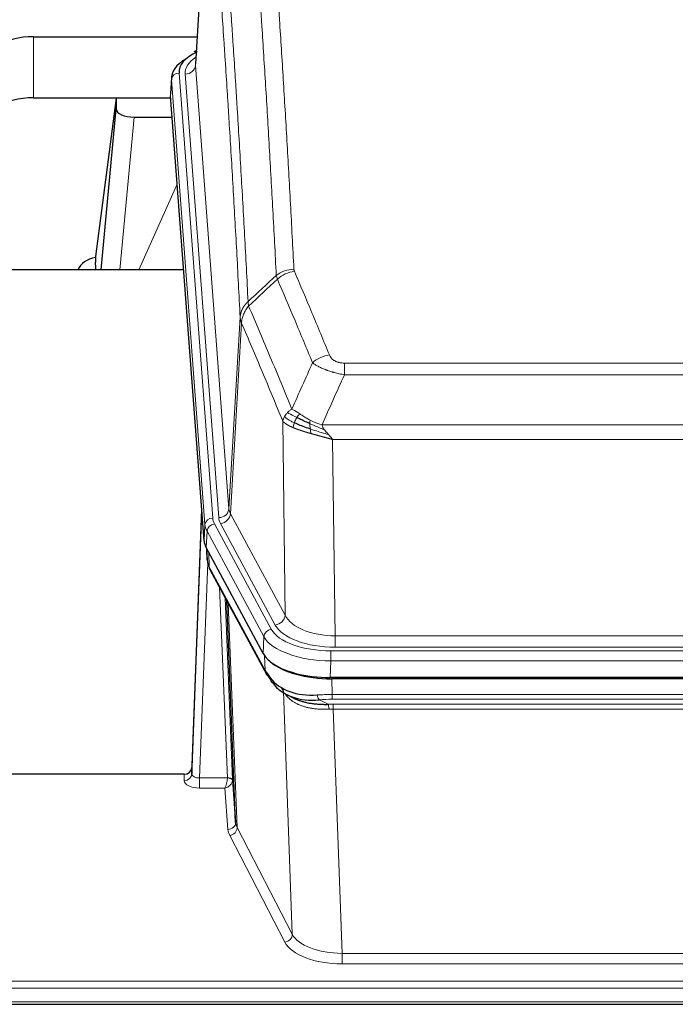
# Model space of a CAD drawing. Header units: inches. Extents: x 0 to 29700, y -16 to 21000.
# Tile 101 of 212: x 4567 to 4822, y 16592 to 16976. Entities that reach past the tile are written whole.
import ezdxf

# ---------------------------------------------------------------- set-up
doc = ezdxf.new("R2010")
doc.units = ezdxf.units.IN
doc.layers.add('254', color=7, linetype='Continuous', true_color=0xffffff)

msp = doc.modelspace()

# ---------------------------------------------------------------- linework, layer by layer
at = {"layer": '254', "color": 2, "linetype": 'Continuous', "lineweight": 25}
for p, q in [((4640.567, 17045.507), (4635.316, 16958.871)), ((4572.138, 16969.47), (4635.961, 16969.47)), ((4635.628, 16964.014), (4634.685, 16963.578)), ((4625.937, 16953.52), (4625.557, 16947.238)), ((4572.138, 16945.668), (4625.625, 16945.668)), ((4604.448, 16945.578), (4596.4, 16883.793)), ((4625.632, 16945.578), (4604.448, 16945.578)), ((4604.448, 16945.578), (4604.448, 16941.347)), ((4638.68, 16773.001), (4625.563, 16946.455)), ((4598.538, 16878.691), (4604.448, 16941.347)), ((4611.422, 16938.127), (4626.192, 16938.127)), ((4596.399, 16883.786), (4596.4, 16883.793)), ((4596.399, 16883.786), (4596.399, 16881.601)), ((4630.689, 16878.691), (4553.745, 16878.691)), ((4637.744, 16785.382), (4633.986, 16684.744)), ((4633.975, 16682.207), (4637.664, 16780.989)), ((4661.719, 16729.209), (4639.465, 16770.424)), ((4639.593, 16770.187), (4639.956, 16765.385)), ((4639.949, 16765.499), (4639.779, 16769.843)), ((4639.949, 16765.499), (4639.956, 16765.385)), ((4641.094, 16761.589), (4662.841, 16721.314)), ((4651, 16663.378), (4647.573, 16749.589)), ((4904.288, 16719.771), (4687.881, 16719.771)), ((4903.696, 16719.289), (4688.473, 16719.289)), ((4670.982, 16713.137), (4673.726, 16711.751)), ((4633.986, 16684.744), (4633.975, 16682.207)), ((4630.987, 16682.122), (4518.085, 16682.122)), ((4649.772, 16679.996), (4651, 16663.378)), ((4518.085, 16592.49), (5075.085, 16592.49))]:
    msp.add_line(p, q, dxfattribs=at)
at = {"layer": '254', "color": 110, "linetype": 'Continuous', "lineweight": 13}
for p, q in [((4640.569, 17044.885), (4635.321, 16958.296)), ((4572.138, 16945.668), (4572.138, 16969.47)), ((4628.937, 16955.304), (4642.048, 16781.944)), ((4635.321, 16958.296), (4648.387, 16785.523)), ((4625.943, 16952.734), (4625.563, 16946.455)), ((4639.054, 16779.374), (4625.943, 16952.734)), ((4631.329, 16954.869), (4644.395, 16782.096)), ((4611.422, 16938.127), (4605.815, 16878.691)), ((4613.226, 16878.691), (4628.167, 16912.006)), ((4648.387, 16785.523), (4652.764, 16860.199)), ((4653.32, 16857.866), (4648.968, 16783.613)), ((4693.413, 16842.318), (4898.756, 16842.318)), ((4693.413, 16837.755), (4693.413, 16842.318)), ((4898.756, 16837.755), (4693.413, 16837.755)), ((4670.32, 16744.07), (4669.363, 16819.721)), ((4684.682, 16818.275), (4907.487, 16818.275)), ((4903.374, 16812.531), (4688.795, 16812.531)), ((4688.795, 16812.531), (4689.763, 16736.035)), ((4648.968, 16783.613), (4670.32, 16744.07)), ((4638.68, 16773.001), (4639.054, 16779.374)), ((4642.745, 16779.653), (4664.919, 16738.587)), ((4666.444, 16740.262), (4645.092, 16779.805)), ((4639.838, 16776.796), (4639.465, 16770.424)), ((4662.012, 16735.731), (4639.838, 16776.796)), ((4639.595, 16770.183), (4639.949, 16765.499)), ((4640.516, 16768.477), (4640.734, 16762.919)), ((4640.099, 16764.527), (4636.968, 16680.675)), ((4640.734, 16762.919), (4662.482, 16722.644)), ((4647.774, 16680.762), (4644.752, 16754.814)), ((4646.879, 16750.874), (4649.772, 16679.996)), ((4648.118, 16748.579), (4651.586, 16661.368)), ((4661.719, 16729.209), (4662.012, 16735.731)), ((4689.763, 16731.622), (4689.763, 16736.035)), ((4689.763, 16736.035), (4902.406, 16736.035)), ((4688.174, 16730.198), (4903.995, 16730.198)), ((4688.174, 16726.292), (4688.174, 16730.198)), ((4902.406, 16731.622), (4689.763, 16731.622)), ((4662.482, 16722.644), (4662.305, 16728.279)), ((4688.174, 16726.292), (4687.881, 16719.771)), ((4903.995, 16726.292), (4688.174, 16726.292)), ((4688.473, 16719.289), (4688.664, 16713.198)), ((4669.613, 16714.485), (4668.885, 16715.835)), ((4673.071, 16619.753), (4669.613, 16714.485)), ((4683.64, 16711.104), (4687.093, 16709.359)), ((4688.664, 16711.333), (4688.664, 16713.198)), ((4688.664, 16713.198), (4903.505, 16713.198)), ((4903.505, 16711.333), (4688.664, 16711.333)), ((4689.006, 16707.525), (4689.006, 16709.391)), ((4689.006, 16709.391), (4903.163, 16709.391)), ((4689.006, 16707.525), (4692.48, 16612.349)), ((4903.163, 16707.525), (4689.006, 16707.525)), ((4630.977, 16679.674), (4630.987, 16682.122)), ((4636.968, 16680.675), (4636.968, 16676.76)), ((4636.968, 16680.675), (4647.773, 16680.675)), ((4636.968, 16676.76), (4646.81, 16676.76)), ((4648.004, 16660.612), (4646.81, 16676.76)), ((4651.586, 16661.368), (4673.071, 16619.753)), ((4670.162, 16616.69), (4648.677, 16658.305)), ((4692.48, 16612.349), (4692.48, 16608.248)), ((4692.48, 16612.349), (4899.69, 16612.349)), ((4899.69, 16608.248), (4692.48, 16608.248)), ((4518.085, 16601.488), (5075.085, 16601.488)), ((4518.085, 16598.753), (5075.085, 16598.753)), ((4518.085, 16593.505), (5075.085, 16593.505))]:
    msp.add_line(p, q, dxfattribs=at)
at = {"layer": '254', "color": 2, "linetype": 'Continuous', "lineweight": 25}
for centre, major_axis, ratio, start_param, end_param in [((4572.138, 16957.296), (-20, 0), 0.608706, 4.712389, 6.2831853), ((4652.956, 16955.678), (-24.034, 0.016), 0.461198, 5.4992389, 6.318352), ((4635.942, 16960.855), (1.258, -2.724), 0.6272114, 2.6666598, 3.1415983), ((4652.956, 16953.017), (-27.03, 0.194), 0.4633579, 5.618257, 6.3212481), ((4572.138, 16933.494), (-20, 0), 0.608706, 4.712389, 6.2831853), ((4611.475, 16941.372), (7.027, 0.031), 0.4617281, 3.1395348, 4.7027345), ((4599.279, 16876.612), (-10.208, 0), 0.7029015, 4.9983373, 5.9892938), ((4599.279, 16685.221), (-10.152, 515.132), 0.0020796, 5.0973629, 5.103467), ((4665.701, 16773.44), (27.037, 0.006), 0.4611335, 3.1763491, 3.3855005), ((4667.744, 16745.71), (-27.174, 22.247), 0.2659535, 0.248295, 0.2802753), ((4666.594, 16774.986), (26.161, 11.46), 0.4493681, 3.0159633, 3.1613144), ((4644.447, 16763.81), (3.584, 1.776), 0.8816114, 2.7716102, 3.1419462), ((4687.939, 16732.255), (27.023, 0.034), 0.4619935, 3.3853572, 3.670307), ((4688.499, 16731.764), (27.01, 0.015), 0.4618579, 3.6271853, 4.7111791), ((4687.939, 16732.255), (27.023, 0.034), 0.4619935, 3.670307, 4.7096668), ((4689.313, 16705.764), (-27.355, 20.182), 0.1876908, 0.3765826, 0.5974134), ((4666.361, 16723.214), (3.52, 1.9), 0.8606628, 3.1415888, 3.5094104), ((4686.617, 16702.902), (-23.434, 19.972), 0.1471226, 0.3626514, 0.5834823), ((4668.137, 16720.532), (3.195, 2.407), 0.6715965, 2.6043549, 3.391291), ((4688.41, 16734.582), (25.329, 12.681), 0.6929209, 3.2824386, 4.1662755), ((4688.41, 16734.582), (23.359, 16.381), 0.7286412, 3.1732971, 4.057134), ((4666.238, 16713.042), (-3.388, -2.127), 0.8041825, 3.1410453, 3.3164277), ((4630.988, 16684.835), (3, 0.002), 0.9042699, 4.7116987, 6.2488686)]:
    msp.add_ellipse(centre, major_axis=major_axis, ratio=ratio, start_param=start_param, end_param=end_param, dxfattribs=at)
at = {"layer": '254', "color": 110, "linetype": 'Continuous', "lineweight": 13}
for centre, major_axis, ratio, start_param, end_param in [((4655.348, 16955.243), (-24.034, 0.016), 0.461198, 5.6862399, 6.318352), ((4628.937, 16952.643), (2.991, 0.226), 0.8864705, 1.5038552, 3.0222916), ((4631.329, 16958.417), (3.989, 0.302), 0.8864705, 4.6454478, 6.1638843), ((4673.718, 16870.57), (-9.987, -0.512), 0.8285973, 4.6699673, 5.4273767), ((4673.905, 16869.778), (-9.188, -3.948), 0.8056434, 4.3791539, 5.1247913), ((4687.566, 16837.316), (-9.245, -3.812), 0.7933159, 4.3962573, 5.1392153), ((4637.664, 16778.836), (0.214, 6.443), 0.0117452, 0.5090713, 1.2305416), ((4644.395, 16785.644), (3.989, 0.302), 0.8864705, 4.6454478, 6.1638843), ((4645.092, 16783.353), (3.52, 1.9), 0.8606628, 4.2773553, 5.7957917), ((4668.413, 16786.035), (20.038, 0.241), 0.4621297, 3.1708089, 3.3799603), ((4640.662, 16780.898), (2.998, -0.112), 0.4302668, 3.1576572, 3.7226285), ((4642.048, 16779.283), (2.991, 0.226), 0.8864705, 1.5038552, 3.0222916), ((4666.066, 16779.673), (-27.028, 0.171), 0.4605352, 0.0378207, 0.2469722), ((4642.745, 16776.992), (2.64, 1.425), 0.8606628, 1.1357626, 2.6541991), ((4666.066, 16782.334), (24.033, 0.005), 0.4611335, 3.1763491, 3.3855005), ((4668.413, 16782.486), (24.033, 0.005), 0.4611335, 3.1763491, 3.3855005), ((4667.744, 16745.71), (-27.538, 20.422), 0.182048, 0.3394746, 0.3714547), ((4644.613, 16763.49), (3.52, 1.9), 0.8606628, 2.7414655, 3.1415888), ((4666.444, 16743.81), (3.52, 1.9), 0.8606628, 4.2773553, 5.7957917), ((4689.683, 16746.642), (-20.002, 0.126), 0.5302672, 0.2567917, 1.5781041), ((4689.683, 16743.094), (-24.002, 0.049), 0.477994, 0.2537759, 1.5750883), ((4664.919, 16735.926), (2.64, 1.425), 0.8606628, 1.1357626, 2.6541991), ((4688.226, 16741.295), (24.02, 0.03), 0.4619935, 3.3853572, 4.7096668), ((4688.226, 16738.634), (-27.018, 0.111), 0.4567867, 0.246464, 1.5707737), ((4666.361, 16723.214), (3.52, 1.9), 0.8606628, 2.7414655, 3.1415888), ((4665.735, 16713.899), (-3.52, -1.9), 0.8606628, 2.7458289, 3.0340689), ((4689.313, 16705.764), (-27.015, 0.091), 0.2751837, 4.7373543, 4.9581852), ((4683.64, 16714.94), (-0.368, 3.983), 0.2964475, 2.0527062, 2.8396422), ((4689.313, 16701.929), (-23.017, 0.318), 0.4083138, 4.7462544, 4.9670852), ((4689.795, 16699.578), (-24.025, 0.387), 0.4081205, 4.7518285, 4.8316761), ((4687.093, 16705.524), (0.131, -3.998), 0.1099517, 2.0830946, 2.8518059), ((4689.795, 16695.743), (-20.023, 0.877), 0.5868264, 4.777515, 4.8573626), ((4636.98, 16679.674), (6.003, 0.008), 0.4854373, 3.1388974, 4.7096937), ((4630.977, 16682.298), (-3, 0.013), 0.8746179, 1.5745081, 3.1116779), ((4636.98, 16682.298), (3.004, 0.138), 0.5390598, 3.1127167, 4.683513), ((4646.81, 16679.384), (0.506, 2.997), 0.2740591, 3.694004, 5.2037138), ((4646.81, 16679.384), (2.669, 1.608), 0.8008031, 4.262859, 5.7725688), ((4646.774, 16680.731), (-1.001, 0.011), 0.9036683, 3.0924533, 3.1882188), ((4647.773, 16679.814), (1.996, -0.13), 0.4297663, 0.0674602, 1.5988341), ((4647.774, 16679.901), (1.998, 0.082), 0.4302193, 0.0160628, 1.553239), ((4646.774, 16679.87), (2.996, 0.15), 0.8842154, 6.1784612, 6.2742266), ((4648.004, 16663.235), (-2.992, -0.221), 0.8740585, 1.5062672, 3.1117425), ((4671.003, 16661.009), (-23.014, 0.002), 0.4845187, 0.0358431, 0.2451673), ((4648.677, 16660.928), (-2.666, -1.376), 0.8484453, 1.1579292, 2.76165), ((4671.003, 16663.633), (-20.016, 0.121), 0.4848834, 0.0387668, 0.248091), ((4670.162, 16619.314), (-2.666, -1.376), 0.8484453, 1.1579292, 2.76165), ((4692.486, 16622.023), (-20.013, 0.104), 0.483363, 0.2476114, 1.5729934), ((4692.486, 16619.399), (23.012, 0.004), 0.4845836, 3.3866449, 4.7120269)]:
    msp.add_ellipse(centre, major_axis=major_axis, ratio=ratio, start_param=start_param, end_param=end_param, dxfattribs=at)
for points, knots in [([(4666.85, 16876.483), (4666.412, 16885.052), (4665.52, 16901.95), (4664.598, 16918.373), (4663.895, 16930.512), (4663.659, 16934.528), (4663.183, 16942.501), (4662.943, 16946.458), (4662.216, 16958.24), (4661.724, 16965.972), (4661.1, 16975.486), (4660.975, 16977.381), (4660.723, 16981.155), (4660.344, 16986.793), (4659.961, 16992.36), (4659.189, 17003.402), (4658.146, 17017.874), (4656.536, 17038.835), (4655.434, 17052.309), (4654.876, 17058.922)], [0, 0, 0, 0, 0.125, 0.25, 0.25, 0.3125, 0.3125, 0.375, 0.375, 0.5, 0.5, 0.53125, 0.53125, 0.5625, 0.625, 0.625, 0.75, 0.875, 1, 1, 1, 1]), ([(4661.759, 17061.511), (4662.317, 17054.891), (4663.417, 17041.401), (4665.025, 17020.416), (4666.067, 17005.927), (4666.838, 16994.873), (4667.22, 16989.299), (4667.599, 16983.654), (4667.85, 16979.876), (4667.975, 16977.979), (4668.599, 16968.454), (4669.09, 16960.712), (4669.815, 16948.917), (4670.055, 16944.956), (4670.531, 16936.973), (4670.767, 16932.952), (4671.469, 16920.799), (4672.39, 16904.357), (4673.28, 16887.438), (4673.718, 16878.859)], [0, 0, 0, 0, 0.125, 0.25, 0.375, 0.375, 0.4375, 0.46875, 0.46875, 0.5, 0.5, 0.625, 0.625, 0.6875, 0.6875, 0.75, 0.75, 0.875, 1, 1, 1, 1]), ([(4643.624, 17051.501), (4644.195, 17044.81), (4645.323, 17031.168), (4646.968, 17009.926), (4648.035, 16995.247), (4648.823, 16984.043), (4649.214, 16978.393), (4649.666, 16971.716), (4649.858, 16968.836), (4649.986, 16966.912), (4650.05, 16965.948), (4650.369, 16961.118), (4650.749, 16955.275), (4651.186, 16948.374), (4651.373, 16945.399), (4651.497, 16943.412), (4651.559, 16942.417), (4652.115, 16933.439), (4653.088, 16917.231), (4654.499, 16892.179), (4655.407, 16874.983), (4655.853, 16866.261)], [0, 0, 0, 0, 0.125, 0.25, 0.375, 0.375, 0.4375, 0.46875, 0.484375, 0.484375, 0.5, 0.5, 0.5625, 0.59375, 0.609375, 0.609375, 0.625, 0.625, 0.75, 0.875, 1, 1, 1, 1]), ([(4652.764, 16860.199), (4652.319, 16868.893), (4651.413, 16886.035), (4650.006, 16911.009), (4649.036, 16927.167), (4648.482, 16936.118), (4648.42, 16937.11), (4648.296, 16939.091), (4648.11, 16942.057), (4647.674, 16948.937), (4647.295, 16954.762), (4646.977, 16959.578), (4646.913, 16960.539), (4646.785, 16962.457), (4646.594, 16965.329), (4646.143, 16971.986), (4645.753, 16977.62), (4644.967, 16988.79), (4643.904, 17003.427), (4642.263, 17024.608), (4641.138, 17038.212), (4640.569, 17044.885)], [0, 0, 0, 0, 0.125, 0.25, 0.375, 0.375, 0.390625, 0.390625, 0.40625, 0.4375, 0.5, 0.5, 0.515625, 0.515625, 0.53125, 0.5625, 0.625, 0.625, 0.75, 0.875, 1, 1, 1, 1]), ([(4673.905, 16878.065), (4673.849, 16878.195), (4673.806, 16878.327), (4673.743, 16878.592), (4673.724, 16878.725), (4673.718, 16878.859)], [0, 0, 0, 0, 0.5, 0.5, 1, 1, 1, 1]), ([(4680.986, 16842.415), (4679.851, 16845.174), (4678.714, 16847.921), (4676.439, 16853.394), (4675.3, 16856.119), (4671.881, 16864.26), (4669.597, 16869.641), (4667.309, 16874.978)], [0, 0, 0, 0, 0.25, 0.25, 0.5, 0.5, 1, 1, 1, 1]), ([(4673.905, 16878.065), (4676.19, 16872.724), (4678.472, 16867.337), (4681.887, 16859.189), (4683.025, 16856.461), (4685.297, 16850.984), (4686.432, 16848.234), (4687.566, 16845.472)], [0, 0, 0, 0, 0.5, 0.5, 0.75, 0.75, 1, 1, 1, 1]), ([(4652.764, 16860.199), (4652.765, 16860.214), (4652.767, 16860.244), (4652.77, 16860.289), (4652.773, 16860.334), (4652.776, 16860.378), (4652.78, 16860.423), (4652.784, 16860.468), (4652.789, 16860.513), (4652.793, 16860.558), (4652.798, 16860.602), (4652.803, 16860.647), (4652.809, 16860.692), (4652.814, 16860.736), (4652.82, 16860.781), (4652.826, 16860.826), (4652.832, 16860.87), (4652.839, 16860.915), (4652.846, 16860.959), (4652.853, 16861.004), (4652.86, 16861.048), (4652.868, 16861.093), (4652.876, 16861.137), (4652.884, 16861.182), (4652.892, 16861.226), (4652.901, 16861.27), (4652.91, 16861.315), (4652.919, 16861.359), (4652.928, 16861.403), (4652.938, 16861.447), (4652.948, 16861.491), (4652.958, 16861.536), (4652.968, 16861.58), (4652.979, 16861.624), (4652.99, 16861.668), (4653.001, 16861.711), (4653.012, 16861.755), (4653.024, 16861.799), (4653.036, 16861.843), (4653.048, 16861.887), (4653.06, 16861.93), (4653.073, 16861.974), (4653.086, 16862.018), (4653.099, 16862.061), (4653.112, 16862.105), (4653.126, 16862.148), (4653.14, 16862.191), (4653.154, 16862.235), (4653.168, 16862.278), (4653.183, 16862.321), (4653.197, 16862.364), (4653.213, 16862.407), (4653.228, 16862.45), (4653.243, 16862.493), (4653.259, 16862.536), (4653.275, 16862.579), (4653.291, 16862.622), (4653.308, 16862.664), (4653.325, 16862.707), (4653.342, 16862.75), (4653.359, 16862.792), (4653.376, 16862.834), (4653.394, 16862.877), (4653.412, 16862.919), (4653.43, 16862.961), (4653.449, 16863.003), (4653.467, 16863.045), (4653.486, 16863.087), (4653.505, 16863.129), (4653.525, 16863.171), (4653.544, 16863.213), (4653.564, 16863.254), (4653.584, 16863.296), (4653.605, 16863.337), (4653.625, 16863.379), (4653.646, 16863.42), (4653.673, 16863.473), (4653.707, 16863.538), (4653.748, 16863.615), (4653.789, 16863.692), (4653.832, 16863.768), (4653.875, 16863.844), (4653.919, 16863.919), (4653.964, 16863.994), (4654.009, 16864.069), (4654.056, 16864.144), (4654.103, 16864.218), (4654.151, 16864.292), (4654.199, 16864.366), (4654.249, 16864.439), (4654.299, 16864.512), (4654.35, 16864.584), (4654.402, 16864.656), (4654.454, 16864.728), (4654.507, 16864.8), (4654.561, 16864.871), (4654.616, 16864.941), (4654.671, 16865.011), (4654.727, 16865.081), (4654.784, 16865.15), (4654.842, 16865.219), (4654.9, 16865.288), (4654.959, 16865.356), (4655.018, 16865.424), (4655.078, 16865.491), (4655.139, 16865.558), (4655.201, 16865.624), (4655.263, 16865.69), (4655.326, 16865.755), (4655.39, 16865.82), (4655.454, 16865.884), (4655.519, 16865.948), (4655.585, 16866.012), (4655.651, 16866.075), (4655.718, 16866.137), (4655.785, 16866.199), (4655.83, 16866.24), (4655.853, 16866.261)], [0, 0, 0, 0, 0.0066687, 0.0133374, 0.0200061, 0.0266746, 0.0333432, 0.0400116, 0.0466801, 0.0533484, 0.0600168, 0.066685, 0.0733532, 0.0800214, 0.0866895, 0.0933575, 0.1000255, 0.1066935, 0.1133614, 0.1200292, 0.126697, 0.1333647, 0.1400324, 0.1467001, 0.1533676, 0.1600352, 0.1667026, 0.1733701, 0.1800374, 0.1867047, 0.193372, 0.2000392, 0.2067064, 0.2133735, 0.2200405, 0.2267075, 0.2333745, 0.2400414, 0.2467082, 0.253375, 0.2600418, 0.2667085, 0.2733751, 0.2800417, 0.2867082, 0.2933747, 0.3000412, 0.3067075, 0.3133739, 0.3200401, 0.3267064, 0.3333725, 0.3400387, 0.3467047, 0.3533708, 0.3600367, 0.3667026, 0.3733685, 0.3800343, 0.3867001, 0.3933658, 0.4000315, 0.4066971, 0.4133626, 0.4200281, 0.4266936, 0.433359, 0.4400243, 0.4466896, 0.4533549, 0.4600201, 0.4666852, 0.4733503, 0.4800154, 0.4866804, 0.4933453, 0.5000102, 0.5125098, 0.5250093, 0.5375088, 0.5500082, 0.5625077, 0.5750071, 0.5875066, 0.600006, 0.6125054, 0.6250049, 0.6375043, 0.6500037, 0.6625032, 0.6750026, 0.6875021, 0.7000016, 0.7125011, 0.7250006, 0.7375001, 0.7499997, 0.7624993, 0.7749989, 0.7874985, 0.7999982, 0.812498, 0.8249977, 0.8374975, 0.8499974, 0.8624973, 0.8749972, 0.8874972, 0.8999973, 0.9124974, 0.9249976, 0.9374978, 0.9499981, 0.9624985, 0.9749989, 0.9874994, 1, 1, 1, 1]), ([(4653.32, 16857.866), (4653.341, 16858.449), (4653.419, 16859.037), (4653.683, 16860.203), (4653.868, 16860.782), (4654.34, 16861.914), (4654.625, 16862.466), (4655.284, 16863.53), (4655.657, 16864.041), (4656.065, 16864.524)], [0, 0, 0, 0, 0.25, 0.25, 0.5, 0.5, 0.75, 0.75, 1, 1, 1, 1]), ([(4656.065, 16864.524), (4655.99, 16864.818), (4655.948, 16865.12), (4655.89, 16865.71), (4655.874, 16865.997), (4655.853, 16866.261)], [0, 0, 0, 0, 0.5, 0.5, 1, 1, 1, 1]), ([(4656.065, 16864.524), (4658.887, 16857.969), (4661.703, 16851.344), (4665.917, 16841.305), (4667.319, 16837.941), (4670.122, 16831.18), (4671.521, 16827.782), (4672.919, 16824.367)], [0, 0, 0, 0, 0.5, 0.5, 0.75, 0.75, 1, 1, 1, 1]), ([(4653.32, 16857.866), (4653.315, 16857.878), (4653.305, 16857.903), (4653.29, 16857.941), (4653.275, 16857.98), (4653.259, 16858.02), (4653.244, 16858.06), (4653.229, 16858.1), (4653.213, 16858.142), (4653.198, 16858.184), (4653.182, 16858.226), (4653.167, 16858.269), (4653.152, 16858.313), (4653.136, 16858.357), (4653.121, 16858.402), (4653.106, 16858.448), (4653.091, 16858.494), (4653.076, 16858.541), (4653.061, 16858.588), (4653.046, 16858.637), (4653.031, 16858.685), (4653.017, 16858.735), (4653.003, 16858.785), (4652.989, 16858.835), (4652.975, 16858.886), (4652.961, 16858.938), (4652.948, 16858.991), (4652.927, 16859.075), (4652.901, 16859.187), (4652.873, 16859.324), (4652.849, 16859.452), (4652.83, 16859.569), (4652.814, 16859.676), (4652.801, 16859.773), (4652.791, 16859.86), (4652.783, 16859.937), (4652.777, 16860.004), (4652.773, 16860.061), (4652.769, 16860.108), (4652.767, 16860.145), (4652.765, 16860.172), (4652.764, 16860.189), (4652.764, 16860.197), (4652.764, 16860.199)], [0, 0, 0, 0, 0.0155037, 0.0313049, 0.0474035, 0.0637997, 0.0804935, 0.097485, 0.1147743, 0.1323613, 0.1502462, 0.1684289, 0.1869096, 0.2056883, 0.224765, 0.2441397, 0.2638126, 0.2837835, 0.3040527, 0.32462, 0.3454856, 0.3666494, 0.3881116, 0.409872, 0.4319308, 0.454288, 0.4769435, 0.4998975, 0.5635611, 0.6228928, 0.6778927, 0.7285606, 0.7748966, 0.8169007, 0.8545729, 0.8879131, 0.9169214, 0.9415977, 0.9619421, 0.9779545, 0.989635, 0.9969835, 1, 1, 1, 1]), ([(4669.363, 16819.721), (4668.032, 16822.962), (4666.699, 16826.187), (4664.032, 16832.607), (4662.696, 16835.801), (4658.686, 16845.338), (4656.006, 16851.633), (4653.32, 16857.866)], [0, 0, 0, 0, 0.25, 0.25, 0.5, 0.5, 1, 1, 1, 1]), ([(4693.413, 16842.318), (4693.231, 16842.318), (4693.048, 16842.323), (4692.684, 16842.341), (4692.505, 16842.355), (4692.149, 16842.394), (4691.974, 16842.418), (4691.627, 16842.476), (4691.456, 16842.511), (4691.245, 16842.561), (4691.203, 16842.571), (4691.119, 16842.592), (4690.995, 16842.625), (4690.874, 16842.661), (4690.635, 16842.736), (4690.327, 16842.845), (4690.04, 16842.972), (4689.867, 16843.057), (4689.832, 16843.074), (4689.764, 16843.109), (4689.731, 16843.127), (4689.631, 16843.182), (4689.566, 16843.219), (4689.376, 16843.332), (4689.257, 16843.41), (4689.03, 16843.573), (4688.923, 16843.657), (4688.72, 16843.829), (4688.625, 16843.918), (4688.512, 16844.032), (4688.489, 16844.055), (4688.446, 16844.101), (4688.424, 16844.125), (4688.36, 16844.195), (4688.319, 16844.241), (4688.201, 16844.383), (4688.127, 16844.479), (4687.99, 16844.672), (4687.927, 16844.77), (4687.75, 16845.066), (4687.65, 16845.268), (4687.566, 16845.472)], [0, 0, 0, 0, 0.0625, 0.0625, 0.125, 0.125, 0.1875, 0.1875, 0.25, 0.25, 0.265625, 0.265625, 0.28125, 0.3125, 0.3125, 0.375, 0.4375, 0.4375, 0.453125, 0.453125, 0.46875, 0.46875, 0.5, 0.5, 0.5625, 0.5625, 0.625, 0.625, 0.6875, 0.6875, 0.703125, 0.703125, 0.71875, 0.71875, 0.75, 0.75, 0.8125, 0.8125, 0.875, 0.875, 1, 1, 1, 1]), ([(4693.413, 16837.755), (4693.078, 16837.815), (4692.745, 16837.879), (4692.082, 16838.012), (4691.754, 16838.082), (4690.778, 16838.299), (4690.14, 16838.455), (4689.438, 16838.644), (4689.36, 16838.665), (4689.204, 16838.708), (4689.127, 16838.729), (4688.895, 16838.794), (4688.743, 16838.838), (4688.288, 16838.972), (4687.693, 16839.155), (4687.12, 16839.346), (4686.699, 16839.493), (4686.491, 16839.568), (4686.285, 16839.643), (4686.149, 16839.694), (4686.081, 16839.72), (4685.475, 16839.95), (4684.967, 16840.16), (4684.248, 16840.484), (4684.016, 16840.593), (4683.677, 16840.759), (4683.566, 16840.815), (4683.348, 16840.926), (4683.24, 16840.983), (4682.713, 16841.265), (4682.325, 16841.492), (4681.61, 16841.951), (4681.284, 16842.182), (4680.986, 16842.415)], [0, 0, 0, 0, 0.0625, 0.0625, 0.125, 0.125, 0.25, 0.25, 0.265625, 0.265625, 0.28125, 0.28125, 0.3125, 0.3125, 0.375, 0.4375, 0.4375, 0.46875, 0.484375, 0.484375, 0.5, 0.5, 0.625, 0.625, 0.6875, 0.6875, 0.71875, 0.71875, 0.75, 0.75, 0.875, 0.875, 1, 1, 1, 1]), ([(4669.363, 16819.721), (4669.42, 16820.007), (4669.502, 16820.294), (4669.715, 16820.867), (4669.847, 16821.152), (4670.002, 16821.434)], [0, 0, 0, 0, 0.5, 0.5, 1, 1, 1, 1]), ([(4670.002, 16821.434), (4670.158, 16821.709), (4670.338, 16821.981), (4670.742, 16822.512), (4670.967, 16822.771), (4671.212, 16823.022)], [0, 0, 0, 0, 0.5, 0.5, 1, 1, 1, 1]), ([(4673.884, 16819.018), (4673.45, 16819.222), (4673.04, 16819.426), (4671.51, 16820.242), (4670.614, 16820.85), (4670.002, 16821.434)], [0, 0, 0, 0, 0.25, 0.25, 1, 1, 1, 1]), ([(4671.212, 16823.022), (4671.458, 16823.266), (4671.724, 16823.502), (4672.295, 16823.951), (4672.599, 16824.165), (4672.919, 16824.367)], [0, 0, 0, 0, 0.5, 0.5, 1, 1, 1, 1]), ([(4674.87, 16821.091), (4674.499, 16821.279), (4674.142, 16821.462), (4672.781, 16822.167), (4671.911, 16822.639), (4671.212, 16823.022)], [0, 0, 0, 0, 0.25, 0.25, 1, 1, 1, 1]), ([(4676.095, 16822.471), (4675.796, 16822.665), (4675.505, 16822.854), (4674.378, 16823.574), (4673.612, 16824.039), (4672.919, 16824.367)], [0, 0, 0, 0, 0.25, 0.25, 1, 1, 1, 1]), ([(4673.884, 16819.018), (4673.915, 16819.107), (4673.948, 16819.196), (4674.082, 16819.553), (4674.195, 16819.823), (4674.444, 16820.352), (4674.581, 16820.61), (4674.772, 16820.934), (4674.821, 16821.014), (4674.87, 16821.091)], [0, 0, 0, 0, 0.125, 0.125, 0.5, 0.5, 0.875, 0.875, 1, 1, 1, 1]), ([(4674.87, 16821.091), (4674.969, 16821.246), (4675.07, 16821.394), (4675.327, 16821.738), (4675.485, 16821.922), (4675.795, 16822.238), (4675.948, 16822.369), (4676.095, 16822.471)], [0, 0, 0, 0, 0.25, 0.25, 0.625, 0.625, 1, 1, 1, 1]), ([(4680.064, 16820.064), (4679.884, 16820.159), (4679.705, 16820.257), (4678.998, 16820.651), (4678.483, 16820.958), (4677.489, 16821.572), (4677.01, 16821.879), (4676.395, 16822.276), (4676.244, 16822.375), (4676.095, 16822.471)], [0, 0, 0, 0, 0.125, 0.125, 0.5, 0.5, 0.875, 0.875, 1, 1, 1, 1]), ([(4673.394, 16817.173), (4673.383, 16817.177), (4673.359, 16817.187), (4673.324, 16817.202), (4673.289, 16817.217), (4673.253, 16817.233), (4673.217, 16817.248), (4673.181, 16817.264), (4673.144, 16817.28), (4673.106, 16817.296), (4673.069, 16817.313), (4673.03, 16817.329), (4672.992, 16817.346), (4672.953, 16817.363), (4672.914, 16817.381), (4672.875, 16817.398), (4672.835, 16817.416), (4672.795, 16817.434), (4672.754, 16817.452), (4672.714, 16817.471), (4672.673, 16817.49), (4672.631, 16817.509), (4672.59, 16817.528), (4672.548, 16817.547), (4672.506, 16817.567), (4672.463, 16817.587), (4672.42, 16817.607), (4672.377, 16817.628), (4672.334, 16817.648), (4672.291, 16817.669), (4672.247, 16817.69), (4672.203, 16817.712), (4672.159, 16817.733), (4672.115, 16817.755), (4672.071, 16817.778), (4672.026, 16817.8), (4671.981, 16817.823), (4671.936, 16817.846), (4671.891, 16817.869), (4671.846, 16817.892), (4671.8, 16817.916), (4671.755, 16817.94), (4671.709, 16817.964), (4671.663, 16817.989), (4671.618, 16818.013), (4671.572, 16818.038), (4671.526, 16818.064), (4671.48, 16818.089), (4671.433, 16818.115), (4671.387, 16818.141), (4671.341, 16818.167), (4671.295, 16818.194), (4671.249, 16818.221), (4671.202, 16818.248), (4671.156, 16818.275), (4671.11, 16818.303), (4671.064, 16818.331), (4671.018, 16818.359), (4670.972, 16818.388), (4670.926, 16818.416), (4670.88, 16818.445), (4670.834, 16818.475), (4670.788, 16818.504), (4670.743, 16818.534), (4670.697, 16818.564), (4670.652, 16818.595), (4670.607, 16818.626), (4670.562, 16818.657), (4670.517, 16818.688), (4670.472, 16818.719), (4670.428, 16818.751), (4670.384, 16818.783), (4670.34, 16818.816), (4670.296, 16818.849), (4670.253, 16818.882), (4670.21, 16818.915), (4670.167, 16818.948), (4670.124, 16818.982), (4670.082, 16819.016), (4670.04, 16819.051), (4669.999, 16819.086), (4669.958, 16819.121), (4669.917, 16819.156), (4669.876, 16819.192), (4669.837, 16819.228), (4669.797, 16819.264), (4669.758, 16819.3), (4669.719, 16819.337), (4669.681, 16819.374), (4669.644, 16819.411), (4669.607, 16819.449), (4669.57, 16819.487), (4669.534, 16819.525), (4669.498, 16819.564), (4669.463, 16819.603), (4669.429, 16819.642), (4669.395, 16819.681), (4669.374, 16819.708), (4669.363, 16819.721)], [0, 0, 0, 0, 0.0060657, 0.012223, 0.0184718, 0.0248123, 0.0312443, 0.0377679, 0.0443831, 0.0510899, 0.0578883, 0.0647782, 0.0717598, 0.0788329, 0.0859977, 0.093254, 0.1006019, 0.1080414, 0.1155725, 0.1231952, 0.1309095, 0.1387154, 0.1466129, 0.1546019, 0.1626826, 0.1708549, 0.1791188, 0.1874742, 0.1959213, 0.20446, 0.2130903, 0.2218121, 0.2306256, 0.2395307, 0.2485274, 0.2576156, 0.2667955, 0.276067, 0.2854301, 0.2948848, 0.3044311, 0.314069, 0.3237985, 0.3336196, 0.3435324, 0.3535367, 0.3636326, 0.3738202, 0.3840993, 0.3944701, 0.4049324, 0.4154864, 0.426132, 0.4368691, 0.4476979, 0.4586183, 0.4696303, 0.480734, 0.4919292, 0.503216, 0.5145945, 0.5260645, 0.5376262, 0.5492795, 0.5610244, 0.5728609, 0.584789, 0.5968087, 0.60892, 0.621123, 0.6334175, 0.6458037, 0.6582815, 0.6708509, 0.6835119, 0.6962645, 0.7091087, 0.7220445, 0.735072, 0.748191, 0.7614017, 0.774704, 0.7880979, 0.8015834, 0.8151605, 0.8288293, 0.8425896, 0.8564416, 0.8703852, 0.8844204, 0.8985472, 0.9127656, 0.9270756, 0.9414773, 0.9559705, 0.9705554, 0.9852319, 1, 1, 1, 1]), ([(4673.394, 16817.173), (4673.43, 16817.353), (4673.473, 16817.558), (4673.578, 16818.004), (4673.641, 16818.245), (4673.767, 16818.667), (4673.823, 16818.842), (4673.884, 16819.018)], [0, 0, 0, 0, 0.375, 0.375, 0.75, 0.75, 1, 1, 1, 1]), ([(4680.397, 16814.841), (4680.375, 16814.847), (4680.331, 16814.86), (4680.265, 16814.878), (4680.199, 16814.897), (4680.133, 16814.916), (4680.067, 16814.935), (4680.001, 16814.954), (4679.935, 16814.973), (4679.868, 16814.992), (4679.802, 16815.011), (4679.736, 16815.03), (4679.669, 16815.049), (4679.603, 16815.068), (4679.536, 16815.088), (4679.47, 16815.107), (4679.403, 16815.126), (4679.336, 16815.146), (4679.27, 16815.165), (4679.203, 16815.185), (4679.136, 16815.204), (4679.069, 16815.224), (4679.002, 16815.244), (4678.935, 16815.263), (4678.868, 16815.283), (4678.801, 16815.303), (4678.734, 16815.323), (4678.667, 16815.343), (4678.6, 16815.363), (4678.533, 16815.383), (4678.466, 16815.403), (4678.399, 16815.423), (4678.332, 16815.444), (4678.265, 16815.464), (4678.198, 16815.484), (4678.131, 16815.505), (4678.064, 16815.525), (4677.997, 16815.546), (4677.93, 16815.567), (4677.862, 16815.587), (4677.795, 16815.608), (4677.728, 16815.629), (4677.661, 16815.65), (4677.594, 16815.67), (4677.527, 16815.691), (4677.46, 16815.712), (4677.393, 16815.734), (4677.326, 16815.755), (4677.259, 16815.776), (4677.192, 16815.797), (4677.125, 16815.819), (4677.058, 16815.84), (4676.992, 16815.861), (4676.925, 16815.883), (4676.858, 16815.905), (4676.791, 16815.926), (4676.725, 16815.948), (4676.658, 16815.97), (4676.592, 16815.992), (4676.525, 16816.014), (4676.459, 16816.036), (4676.392, 16816.058), (4676.326, 16816.08), (4676.26, 16816.102), (4676.193, 16816.124), (4676.127, 16816.146), (4676.061, 16816.169), (4675.995, 16816.191), (4675.93, 16816.214), (4675.864, 16816.236), (4675.798, 16816.259), (4675.732, 16816.282), (4675.667, 16816.305), (4675.601, 16816.327), (4675.536, 16816.35), (4675.471, 16816.373), (4675.406, 16816.396), (4675.341, 16816.42), (4675.276, 16816.443), (4675.211, 16816.466), (4675.146, 16816.489), (4675.082, 16816.513), (4675.017, 16816.536), (4674.953, 16816.56), (4674.889, 16816.584), (4674.825, 16816.607), (4674.761, 16816.631), (4674.697, 16816.655), (4674.633, 16816.679), (4674.57, 16816.703), (4674.506, 16816.727), (4674.443, 16816.751), (4674.38, 16816.775), (4674.317, 16816.799), (4674.254, 16816.824), (4674.192, 16816.848), (4674.129, 16816.873), (4674.067, 16816.897), (4674.005, 16816.922), (4673.943, 16816.947), (4673.881, 16816.971), (4673.82, 16816.996), (4673.758, 16817.021), (4673.697, 16817.046), (4673.636, 16817.071), (4673.575, 16817.097), (4673.515, 16817.122), (4673.454, 16817.147), (4673.414, 16817.164), (4673.394, 16817.173)], [0, 0, 0, 0, 0.0082024, 0.0164263, 0.0246716, 0.0329384, 0.0412265, 0.0495362, 0.0578672, 0.0662198, 0.0745938, 0.0829892, 0.0914062, 0.0998446, 0.1083045, 0.1167859, 0.1252887, 0.1338131, 0.1423589, 0.1509263, 0.1595151, 0.1681255, 0.1767574, 0.1854108, 0.1940858, 0.2027822, 0.2115002, 0.2202398, 0.2290008, 0.2377835, 0.2465876, 0.2554134, 0.2642606, 0.2731295, 0.2820199, 0.2909319, 0.2998654, 0.3088206, 0.3177973, 0.3267956, 0.3358154, 0.3448569, 0.35392, 0.3630047, 0.3721109, 0.3812388, 0.3903883, 0.3995594, 0.4087522, 0.4179665, 0.4272025, 0.4364601, 0.4457393, 0.4550402, 0.4643627, 0.4737069, 0.4830727, 0.4924601, 0.5018692, 0.5113, 0.5207524, 0.5302265, 0.5397222, 0.5492397, 0.5587788, 0.5683395, 0.577922, 0.5875261, 0.5971519, 0.6067994, 0.6164686, 0.6261595, 0.6358721, 0.6456064, 0.6553624, 0.6651401, 0.6749395, 0.6847606, 0.6946034, 0.704468, 0.7143542, 0.7242622, 0.734192, 0.7441434, 0.7541166, 0.7641115, 0.7741282, 0.7841666, 0.7942268, 0.8043087, 0.8144123, 0.8245377, 0.8346848, 0.8448538, 0.8550444, 0.8652568, 0.875491, 0.885747, 0.8960247, 0.9063242, 0.9166455, 0.9269886, 0.9373534, 0.9477401, 0.9581485, 0.9685787, 0.9790306, 0.9895044, 1, 1, 1, 1]), ([(4679.914, 16818.694), (4679.912, 16818.849), (4679.914, 16818.997), (4679.927, 16819.341), (4679.943, 16819.524), (4679.991, 16819.837), (4680.023, 16819.966), (4680.064, 16820.064)], [0, 0, 0, 0, 0.25, 0.25, 0.625, 0.625, 1, 1, 1, 1]), ([(4685.553, 16816.376), (4684.142, 16816.899), (4682.706, 16817.482), (4680.835, 16818.287), (4680.371, 16818.49), (4679.914, 16818.694)], [0, 0, 0, 0, 0.75, 0.75, 1, 1, 1, 1]), ([(4680.082, 16816.634), (4680.07, 16816.721), (4680.059, 16816.809), (4680.014, 16817.162), (4679.985, 16817.43), (4679.941, 16817.956), (4679.926, 16818.213), (4679.916, 16818.537), (4679.914, 16818.617), (4679.914, 16818.694)], [0, 0, 0, 0, 0.125, 0.125, 0.5, 0.5, 0.875, 0.875, 1, 1, 1, 1]), ([(4684.682, 16818.275), (4683.461, 16818.541), (4682.285, 16818.983), (4680.792, 16819.686), (4680.424, 16819.872), (4680.064, 16820.064)], [0, 0, 0, 0, 0.75, 0.75, 1, 1, 1, 1]), ([(4685.553, 16816.376), (4685.434, 16816.534), (4685.324, 16816.692), (4685.075, 16817.086), (4684.95, 16817.323), (4684.764, 16817.798), (4684.703, 16818.036), (4684.682, 16818.275)], [0, 0, 0, 0, 0.25, 0.25, 0.625, 0.625, 1, 1, 1, 1]), ([(4680.397, 16814.841), (4680.364, 16815.012), (4680.324, 16815.209), (4680.243, 16815.64), (4680.2, 16815.875), (4680.132, 16816.289), (4680.107, 16816.46), (4680.082, 16816.634)], [0, 0, 0, 0, 0.375, 0.375, 0.75, 0.75, 1, 1, 1, 1]), ([(4687.224, 16814.479), (4685.451, 16814.983), (4683.622, 16815.513), (4681.248, 16816.255), (4680.66, 16816.443), (4680.082, 16816.634)], [0, 0, 0, 0, 0.75, 0.75, 1, 1, 1, 1]), ([(4688.795, 16812.531), (4688.772, 16812.537), (4688.728, 16812.55), (4688.662, 16812.569), (4688.595, 16812.588), (4688.529, 16812.607), (4688.462, 16812.626), (4688.395, 16812.644), (4688.328, 16812.663), (4688.261, 16812.682), (4688.194, 16812.701), (4688.126, 16812.72), (4688.059, 16812.739), (4687.992, 16812.758), (4687.924, 16812.777), (4687.856, 16812.796), (4687.789, 16812.815), (4687.721, 16812.834), (4687.653, 16812.852), (4687.585, 16812.871), (4687.516, 16812.89), (4687.448, 16812.909), (4687.38, 16812.928), (4687.311, 16812.947), (4687.243, 16812.966), (4687.174, 16812.985), (4687.105, 16813.004), (4687.037, 16813.023), (4686.968, 16813.042), (4686.899, 16813.061), (4686.83, 16813.08), (4686.76, 16813.099), (4686.691, 16813.118), (4686.622, 16813.137), (4686.552, 16813.156), (4686.483, 16813.175), (4686.413, 16813.194), (4686.344, 16813.213), (4686.274, 16813.232), (4686.204, 16813.251), (4686.134, 16813.27), (4686.064, 16813.289), (4685.994, 16813.308), (4685.924, 16813.327), (4685.854, 16813.346), (4685.784, 16813.365), (4685.713, 16813.384), (4685.643, 16813.404), (4685.572, 16813.423), (4685.502, 16813.442), (4685.431, 16813.461), (4685.361, 16813.48), (4685.29, 16813.499), (4685.219, 16813.518), (4685.148, 16813.538), (4685.077, 16813.557), (4685.006, 16813.576), (4684.935, 16813.595), (4684.864, 16813.615), (4684.793, 16813.634), (4684.722, 16813.653), (4684.65, 16813.672), (4684.579, 16813.692), (4684.508, 16813.711), (4684.436, 16813.73), (4684.365, 16813.75), (4684.293, 16813.769), (4684.222, 16813.788), (4684.15, 16813.808), (4684.079, 16813.827), (4684.007, 16813.846), (4683.935, 16813.866), (4683.863, 16813.885), (4683.791, 16813.905), (4683.72, 16813.924), (4683.648, 16813.944), (4683.576, 16813.963), (4683.504, 16813.983), (4683.432, 16814.002), (4683.36, 16814.022), (4683.288, 16814.041), (4683.216, 16814.061), (4683.144, 16814.081), (4683.071, 16814.1), (4682.999, 16814.12), (4682.927, 16814.14), (4682.855, 16814.159), (4682.783, 16814.179), (4682.71, 16814.199), (4682.638, 16814.218), (4682.566, 16814.238), (4682.493, 16814.258), (4682.421, 16814.278), (4682.349, 16814.298), (4682.277, 16814.317), (4682.204, 16814.337), (4682.132, 16814.357), (4682.059, 16814.377), (4681.987, 16814.397), (4681.915, 16814.417), (4681.842, 16814.437), (4681.77, 16814.457), (4681.698, 16814.477), (4681.625, 16814.497), (4681.553, 16814.517), (4681.481, 16814.537), (4681.408, 16814.557), (4681.336, 16814.577), (4681.264, 16814.597), (4681.191, 16814.617), (4681.119, 16814.638), (4681.047, 16814.658), (4680.974, 16814.678), (4680.902, 16814.698), (4680.83, 16814.719), (4680.758, 16814.739), (4680.685, 16814.759), (4680.613, 16814.78), (4680.541, 16814.8), (4680.469, 16814.82), (4680.421, 16814.834), (4680.397, 16814.841)], [0, 0, 0, 0, 0.007775, 0.0155603, 0.0233558, 0.0311618, 0.038978, 0.0468046, 0.0546416, 0.0624889, 0.0703466, 0.0782147, 0.0860931, 0.093982, 0.1018813, 0.109791, 0.1177112, 0.1256417, 0.1335828, 0.1415343, 0.1494962, 0.1574687, 0.1654516, 0.173445, 0.1814489, 0.1894634, 0.1974883, 0.2055238, 0.2135699, 0.2216264, 0.2296936, 0.2377713, 0.2458596, 0.2539585, 0.2620679, 0.270188, 0.2783187, 0.28646, 0.2946119, 0.3027745, 0.3109477, 0.3191316, 0.3273261, 0.3355314, 0.3437472, 0.3519738, 0.3602111, 0.3684591, 0.3767178, 0.3849872, 0.3932673, 0.4015582, 0.4098598, 0.4181722, 0.4264954, 0.4348293, 0.443174, 0.4515295, 0.4598958, 0.4682728, 0.4766607, 0.4850594, 0.493469, 0.5018893, 0.5103206, 0.5187626, 0.5272155, 0.5356793, 0.544154, 0.5526395, 0.561136, 0.5696433, 0.5781615, 0.5866906, 0.5952307, 0.6037817, 0.6123436, 0.6209165, 0.6295003, 0.638095, 0.6467007, 0.6553174, 0.6639451, 0.6725838, 0.6812334, 0.6898941, 0.6985657, 0.7072484, 0.7159421, 0.7246468, 0.7333625, 0.7420893, 0.7508272, 0.759576, 0.768336, 0.777107, 0.7858891, 0.7946823, 0.8034866, 0.812302, 0.8211284, 0.829966, 0.8388147, 0.8476746, 0.8565455, 0.8654276, 0.8743209, 0.8832252, 0.8921408, 0.9010675, 0.9100054, 0.9189544, 0.9279147, 0.9368861, 0.9458688, 0.9548626, 0.9638676, 0.9728839, 0.9819114, 0.9909501, 1, 1, 1, 1]), ([(4687.224, 16814.479), (4687.15, 16814.559), (4687.076, 16814.639), (4686.78, 16814.956), (4686.558, 16815.194), (4686.131, 16815.668), (4685.925, 16815.904), (4685.673, 16816.219), (4685.612, 16816.298), (4685.553, 16816.376)], [0, 0, 0, 0, 0.125, 0.125, 0.5, 0.5, 0.875, 0.875, 1, 1, 1, 1]), ([(4688.795, 16812.531), (4688.642, 16812.78), (4688.466, 16813.026), (4688.083, 16813.515), (4687.876, 16813.758), (4687.518, 16814.16), (4687.371, 16814.32), (4687.224, 16814.479)], [0, 0, 0, 0, 0.375, 0.375, 0.75, 0.75, 1, 1, 1, 1]), ([(4687.412, 16707.496), (4686.923, 16707.476), (4686.439, 16707.463), (4685.479, 16707.454), (4685.004, 16707.458), (4684.062, 16707.484), (4683.595, 16707.506), (4682.67, 16707.57), (4682.211, 16707.613), (4681.53, 16707.692), (4681.304, 16707.721), (4680.966, 16707.769), (4680.854, 16707.786), (4680.631, 16707.82), (4680.52, 16707.838), (4679.968, 16707.931), (4679.537, 16708.016), (4678.693, 16708.207), (4677.869, 16708.419), (4677.083, 16708.674), (4676.317, 16708.95), (4675.943, 16709.099), (4675.534, 16709.279), (4675.489, 16709.299), (4675.398, 16709.34), (4675.353, 16709.36), (4675.219, 16709.422), (4674.953, 16709.548), (4674.695, 16709.679), (4674.19, 16709.946), (4673.868, 16710.133), (4673.252, 16710.523), (4672.957, 16710.727), (4672.397, 16711.148), (4672.131, 16711.367), (4671.753, 16711.706), (4671.63, 16711.82), (4671.452, 16711.995), (4671.394, 16712.054), (4671.278, 16712.172), (4671.222, 16712.231), (4670.973, 16712.498), (4670.792, 16712.709), (4670.624, 16712.923)], [0, 0, 0, 0, 0.0672484, 0.0672484, 0.1344967, 0.1344967, 0.2017451, 0.2017451, 0.2689935, 0.2689935, 0.3026176, 0.3026176, 0.3194297, 0.3194297, 0.3362418, 0.3362418, 0.4034902, 0.4034902, 0.4707386, 0.5379869, 0.5379869, 0.6052353, 0.6052353, 0.6136413, 0.6136413, 0.6220474, 0.6220474, 0.6388595, 0.6724837, 0.6724837, 0.739732, 0.739732, 0.8069804, 0.8069804, 0.8742287, 0.8742287, 0.9078529, 0.9078529, 0.924665, 0.924665, 0.9414771, 0.9414771, 1, 1, 1, 1])]:
    msp.add_open_spline(points, degree=3, knots=knots, dxfattribs=at)
for points in [[(4655.853, 16866.261), (4659.518, 16869.67), (4663.184, 16873.077), (4666.85, 16876.483)], [(4667.309, 16874.978), (4663.56, 16871.494), (4659.812, 16868.01), (4656.065, 16864.524)], [(4667.309, 16874.978), (4667.196, 16875.236), (4667.008, 16875.745), (4666.891, 16876.239), (4666.85, 16876.483)], [(4672.919, 16824.367), (4675.593, 16830.388), (4678.282, 16836.404), (4680.986, 16842.415)], [(4693.413, 16837.755), (4690.485, 16831.268), (4687.575, 16824.775), (4684.682, 16818.275)]]:
    msp.add_open_spline(points, degree=3, dxfattribs=at)
at = {"layer": '254', "color": 2, "linetype": 'Continuous', "lineweight": 25}
for points, knots in [([(4679.914, 16818.694), (4679.685, 16818.796), (4679.458, 16818.899), (4678.556, 16819.308), (4677.897, 16819.615), (4676.627, 16820.22), (4676.017, 16820.518), (4675.245, 16820.902), (4675.056, 16820.997), (4674.87, 16821.091)], [0, 0, 0, 0, 0.125, 0.125, 0.5, 0.5, 0.875, 0.875, 1, 1, 1, 1]), ([(4680.082, 16816.634), (4679.793, 16816.729), (4679.507, 16816.825), (4678.373, 16817.212), (4677.55, 16817.507), (4675.985, 16818.105), (4675.244, 16818.408), (4674.326, 16818.815), (4674.102, 16818.916), (4673.884, 16819.018)], [0, 0, 0, 0, 0.125, 0.125, 0.5, 0.5, 0.875, 0.875, 1, 1, 1, 1]), ([(4673.675, 16711.776), (4673.778, 16711.724), (4673.882, 16711.673), (4674.079, 16711.579), (4674.172, 16711.535), (4674.312, 16711.471), (4674.36, 16711.45), (4674.454, 16711.407), (4674.881, 16711.219), (4675.323, 16711.043), (4676.129, 16710.753), (4676.958, 16710.484), (4677.831, 16710.256), (4678.725, 16710.048), (4679.183, 16709.954), (4679.77, 16709.85), (4679.888, 16709.829), (4680.125, 16709.79), (4680.245, 16709.771), (4680.604, 16709.716), (4680.845, 16709.682), (4681.57, 16709.589), (4682.057, 16709.537), (4683.041, 16709.453), (4683.538, 16709.421), (4684.539, 16709.375), (4685.043, 16709.36), (4686.062, 16709.348), (4686.575, 16709.35), (4687.093, 16709.359)], [0, 0, 0, 0, 0.0294734, 0.0294734, 0.0550135, 0.0550135, 0.0677836, 0.0677836, 0.0805537, 0.1827144, 0.1827144, 0.2848751, 0.3870358, 0.3870358, 0.4891965, 0.4891965, 0.5147367, 0.5147367, 0.5402769, 0.5402769, 0.5913572, 0.5913572, 0.6935179, 0.6935179, 0.7956786, 0.7956786, 0.8978393, 0.8978393, 1, 1, 1, 1])]:
    msp.add_open_spline(points, degree=3, knots=knots, dxfattribs=at)
msp.add_open_spline([(4640.863, 16762.034), (4640.973, 16761.812), (4641.094, 16761.589)], degree=2, dxfattribs=at)

doc.saveas('drawing.dxf')
